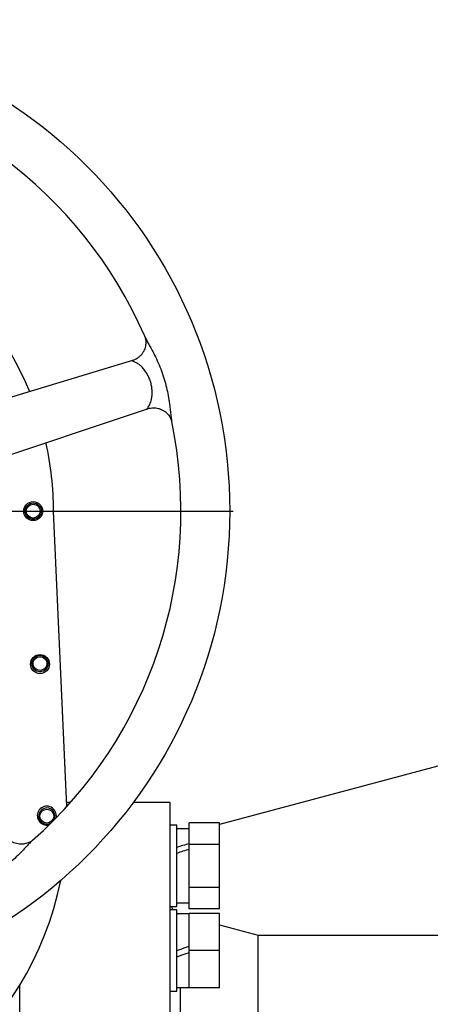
# Model space of a CAD drawing. Extents: x 2274 to 8685, y 2007 to 6523.
# Tile 5 of 12: x 2861 to 3164, y 2623 to 3350. Entities that reach past the tile are written whole.
import ezdxf

# ---------------------------------------------------------------- set-up
doc = ezdxf.new("R2010")
doc.units = 0
doc.header["$LTSCALE"] = 20
doc.layers.get('0').update_dxf_attribs({"linetype": 'CONTINUOUS'})
doc.layers.add('0_18', color=7, linetype='CONTINUOUS')

# ---------------------------------------------------------------- blocks, each defined once
blk = doc.blocks.new('SW_CENTERMARKSYMBOL_2')
at = {"layer": '0_18', "color": 0}
for p, q in [((0, 5), (0, 362.5)), ((-5, 0), (-362.5, 0)), ((0, 0), (-2.5, 0)), ((0, 0), (0, 2.5)), ((0, 0), (0, -2.5)), ((0, 0), (2.5, 0)), ((5, 0), (362.5, 0)), ((0, -5), (0, -362.5))]:
    blk.add_line(p, q, dxfattribs=at)

msp = doc.modelspace()

# ---------------------------------------------------------------- linework, layer by layer
at = {"color": 7, "linetype": 'CONTINUOUS'}
for p, q in [((2895.42, 2769.3), (2885.73, 2987.3)), ((3189.41, 2804.63), (3008.23, 2756.08)), ((2898.12, 2772.3), (2895.29, 2772.3)), ((2971.73, 2772.3), (2944.48, 2772.3)), ((2971.73, 2212.3), (2971.73, 2772.3)), ((2976.73, 2755.57), (2971.73, 2755.57)), ((2976.73, 2699.59), (2976.73, 2755.57)), ((2985.73, 2752.82), (2976.73, 2752.82)), ((3008.23, 2757.33), (2985.73, 2757.33)), ((2985.73, 2741.45), (2985.73, 2757.33)), ((3008.23, 2741.45), (3008.23, 2757.33)), ((3008.23, 2741.45), (2985.73, 2741.45)), ((2985.73, 2709.69), (2985.73, 2741.45)), ((3008.23, 2709.69), (3008.23, 2741.45)), ((3008.23, 2709.69), (2985.73, 2709.69)), ((2985.73, 2693.82), (2985.73, 2709.69)), ((3008.23, 2693.82), (3008.23, 2709.69)), ((2971.73, 2695.57), (2976.73, 2695.57)), ((2976.73, 2695.57), (2976.73, 2699.59)), ((2976.73, 2698.32), (2985.73, 2698.32)), ((2976.73, 2693.07), (2971.73, 2693.07)), ((2976.73, 2633.07), (2976.73, 2693.07)), ((2985.73, 2690.32), (2976.73, 2690.32)), ((3008.23, 2693.82), (2985.73, 2693.82)), ((3008.23, 2690.57), (2985.73, 2690.57)), ((2985.73, 2663.07), (2985.73, 2690.57)), ((3008.23, 2663.07), (3008.23, 2690.57)), ((3036.73, 2509.8), (3036.73, 2674.46)), ((3036.73, 2674.46), (3280.85, 2674.46)), ((3008.23, 2663.07), (2985.73, 2663.07)), ((2985.73, 2635.57), (2985.73, 2663.07)), ((3008.23, 2635.57), (3008.23, 2663.07)), ((2860.73, 2149.3), (2860.73, 2637.5)), ((2971.73, 2633.07), (2976.73, 2633.07)), ((2976.73, 2635.82), (2985.73, 2635.82)), ((3008.23, 2635.57), (2985.73, 2635.57))]:
    msp.add_line(p, q, dxfattribs=at)
at = {"color": 8, "linetype": 'CONTINUOUS'}
msp.add_line((2979.14, 2635.82), (2979.14, 2582.05), dxfattribs=at)
at = {"color": 7, "linetype": 'CONTINUOUS', "flags": 128}
for points in [[(2943.88, 3098.29), (2844.71, 3068.28), (2721.72, 3031.05)], [(2734.87, 2989.6), (2832.5, 3022.04), (2955.16, 3062.78)], [(2887.73, 2762.63), (2887.55, 2761.07), (2887.52, 2760.91)], [(3008.23, 2682.13), (3018.25, 2679.44), (3036.73, 2674.46)], [(2976.73, 2663.07), (2979.74, 2664.16), (2982.74, 2665.25), (2985.73, 2666.34)], [(2985.73, 2661.55), (2982.72, 2660.46), (2979.72, 2659.36), (2976.73, 2658.28)]]:
    msp.add_lwpolyline(points, dxfattribs=at)
at = {"color": 7, "linetype": 'CONTINUOUS'}
for centre, radius in [((2655.73, 2987.3), 360), ((2870.73, 2987.3), 7), ((2870.73, 2987.3), 6), ((2870.73, 2987.3), 5.1), ((2875.73, 2874.47), 7), ((2875.73, 2874.8), 6), ((2875.73, 2874.8), 5.1), ((2880.73, 2762.3), 5.1)]:
    msp.add_circle(centre, radius, dxfattribs=at)
for centre, radius, start, end in [((2655.73, 2987.3), 324, 23.45025, 83.76746), ((2655.73, 2987.3), 230, 22.51922, 84.6957), ((2655.73, 2987.3), 324, 311.4504, 11.76746), ((2655.73, 2987.3), 230, 0, 12.69404), ((2880.73, 2762.63), 7, 0, 284.2625), ((2880.73, 2762.3), 6, 329.89929, 180), ((2880.73, 2762.3), 6, 180, 300.10071), ((2655.73, 2762.3), 240, 191.41516, 348.58484)]:
    msp.add_arc(centre, radius, start, end, dxfattribs=at)
for centre, start_param, end_param in [((2976.73, 2725.57), 1.396701, 1.517203), ((2989.89, 2725.57), 1.572757, 1.693856)]:
    msp.add_ellipse(centre, major_axis=(74.76, 24.3), ratio=0.165076, start_param=start_param, end_param=end_param, dxfattribs=at)
for points, knots in [([(2952.96, 3116.28), (2953.02, 3116.13), (2953.15, 3115.82), (2953.42, 3114.99), (2953.67, 3113.87), (2953.84, 3112.42), (2953.83, 3110.73), (2953.58, 3108.91), (2953.06, 3107.05), (2952.25, 3105.18), (2951.14, 3103.4), (2949.78, 3101.8), (2948.27, 3100.48), (2946.68, 3099.44), (2945.19, 3098.7), (2944.24, 3098.41), (2943.84, 3098.29)], [0, 0, 0, 0, 0.043652, 0.092242, 0.148914, 0.21523, 0.289331, 0.367959, 0.447799, 0.530735, 0.620953, 0.70758, 0.790662, 0.870393, 0.94672, 1, 1, 1, 1]), ([(2955.17, 3062.79), (2955.29, 3062.83), (2955.96, 3063.09), (2957.34, 3063.36), (2959.26, 3063.55), (2961.24, 3063.44), (2963.25, 3063.05), (2965.21, 3062.36), (2967.03, 3061.39), (2968.63, 3060.22), (2969.97, 3058.92), (2971.06, 3057.55), (2971.84, 3056.26), (2972.34, 3055.2), (2972.64, 3054.4), (2972.83, 3053.78), (2972.88, 3053.53), (2972.9, 3053.43)], [0, 0, 0, 0, 0.016191, 0.095872, 0.177652, 0.26058, 0.344101, 0.433855, 0.519987, 0.602542, 0.681628, 0.757021, 0.82806, 0.880258, 0.919441, 0.969227, 1, 1, 1, 1]), ([(2870.25, 2744.48), (2870.12, 2744.37), (2869.87, 2744.15), (2869.16, 2743.64), (2868.17, 2743.06), (2866.85, 2742.45), (2865.24, 2741.93), (2863.43, 2741.61), (2861.5, 2741.53), (2859.47, 2741.72), (2857.43, 2742.22), (2855.5, 2743.03), (2853.77, 2744.05), (2852.29, 2745.25), (2851.13, 2746.43), (2850.55, 2747.25), (2850.32, 2747.58)], [0, 0, 0, 0, 0.043652, 0.092242, 0.148915, 0.21523, 0.28933, 0.367959, 0.4478, 0.530735, 0.62095, 0.707581, 0.790663, 0.870393, 0.946719, 1, 1, 1, 1]), ([(2972.67, 2695.57), (2973.05, 2694.63), (2973.44, 2693.7), (2974.18, 2693.07), (2974.19, 2693.07)], [0, 0, 0, 0, 0.998777, 1, 1, 1, 1]), ([(2976.73, 2690.97), (2976.75, 2690.96), (2977.18, 2690.6), (2977.74, 2690.46), (2978.27, 2690.32)], [0, 0, 0, 0, 0.043012, 1, 1, 1, 1])]:
    msp.add_open_spline(points, degree=3, knots=knots, dxfattribs=at)
at = {"color": 8, "linetype": 'CONTINUOUS'}
for points, knots in [([(2952.98, 3116.24), (2953.06, 3116.07), (2953.3, 3115.48), (2954.1, 3113.92), (2955.4, 3111.53), (2957.13, 3108.39), (2959.25, 3104.45), (2961.69, 3099.56), (2964.24, 3093.8), (2966.49, 3087.75), (2968.33, 3081.63), (2969.77, 3075.52), (2970.72, 3070.26), (2971.16, 3067.07), (2971.33, 3065.9)], [0, 0, 0, 0, 0.015458, 0.05105, 0.116751, 0.183717, 0.258919, 0.367164, 0.482037, 0.59803, 0.711586, 0.822558, 0.934546, 1, 1, 1, 1]), ([(2957.98, 3069.59), (2958.16, 3070.56), (2958.51, 3072.51), (2958.54, 3075.67), (2958.21, 3078.92), (2957.49, 3082.2), (2956.35, 3085.44), (2954.83, 3088.51), (2952.97, 3091.32), (2950.89, 3093.73), (2948.6, 3095.7), (2946.33, 3097.05), (2944.58, 3097.7), (2943.76, 3098), (2943.62, 3098.15), (2943.68, 3098.23), (2943.82, 3098.27), (2943.85, 3098.28)], [0, 0, 0, 0, 0.082452, 0.167293, 0.250328, 0.335568, 0.422077, 0.511103, 0.597525, 0.686533, 0.771033, 0.858637, 0.933642, 0.964979, 0.98036, 0.995875, 1, 1, 1, 1]), ([(2955.17, 3062.8), (2955.12, 3062.78), (2954.96, 3062.72), (2954.85, 3062.75), (2954.9, 3062.97), (2955.31, 3063.56), (2956.02, 3064.59), (2957.11, 3066.52), (2957.63, 3068.35), (2957.98, 3069.59)], [0, 0, 0, 0, 0.024394, 0.077233, 0.136694, 0.244308, 0.424242, 0.608591, 1, 1, 1, 1]), ([(2971.33, 3065.9), (2971.42, 3065.2), (2971.7, 3063.07), (2972.09, 3059.58), (2972.46, 3056.32), (2972.74, 3054.25), (2972.89, 3053.58), (2972.94, 3053.38)], [0, 0, 0, 0, 0.15436, 0.465124, 0.781208, 0.934932, 1, 1, 1, 1]), ([(2870.22, 2744.44), (2870.07, 2744.32), (2869.59, 2743.9), (2868.35, 2742.66), (2866.48, 2740.69), (2864.03, 2738.07), (2860.94, 2734.84), (2857.05, 2731), (2852.35, 2726.8), (2847.29, 2722.79), (2842.05, 2719.15), (2836.67, 2715.89), (2831.97, 2713.37), (2829.07, 2711.96), (2828.01, 2711.44)], [0, 0, 0, 0, 0.015477, 0.051068, 0.116767, 0.183732, 0.258933, 0.367177, 0.482046, 0.598038, 0.711592, 0.822563, 0.934548, 1, 1, 1, 1])]:
    msp.add_open_spline(points, degree=3, knots=knots, dxfattribs=at)

# ---------------------------------------------------------------- block references
at = {"layer": '0_18'}
msp.add_blockref('SW_CENTERMARKSYMBOL_2', (2655.73, 2987.3), dxfattribs=at)

doc.saveas('drawing.dxf')
